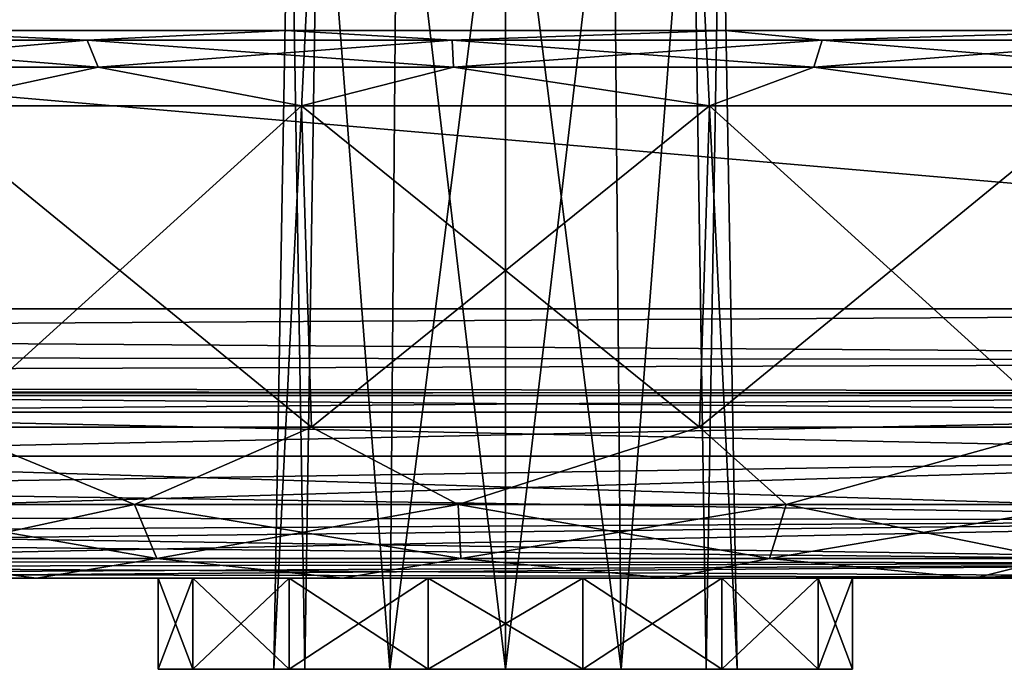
# Model space of a CAD drawing. Header units: millimetres. Extents: x -96 to 96, y -34 to 18.
# Tile 114 of 192: x 32.34 to 37.73, y -33.5 to -29.94. Entities that reach past the tile are written whole.
import ezdxf

# ---------------------------------------------------------------- set-up
doc = ezdxf.new("R2010")
doc.units = ezdxf.units.MM
doc.header["$LTSCALE"] = 65.185185
for name, color, linetype in [('103', 7, 'CONTINUOUS'), ('104', 7, 'CONTINUOUS'), ('194', 7, 'CONTINUOUS'), ('238', 7, 'CONTINUOUS'), ('274', 7, 'CONTINUOUS'), ('285', 7, 'CONTINUOUS'), ('444', 7, 'CONTINUOUS'), ('446', 7, 'CONTINUOUS'), ('448', 7, 'CONTINUOUS'), ('458', 7, 'CONTINUOUS'), ('460', 7, 'CONTINUOUS'), ('480', 7, 'CONTINUOUS'), ('482', 7, 'CONTINUOUS'), ('486', 7, 'CONTINUOUS'), ('492', 7, 'CONTINUOUS'), ('501', 7, 'CONTINUOUS'), ('511', 7, 'CONTINUOUS'), ('576', 7, 'CONTINUOUS'), ('579', 7, 'CONTINUOUS'), ('580', 7, 'CONTINUOUS'), ('583', 7, 'CONTINUOUS'), ('584', 7, 'CONTINUOUS'), ('609', 7, 'CONTINUOUS'), ('610', 7, 'CONTINUOUS'), ('613', 7, 'CONTINUOUS'), ('614', 7, 'CONTINUOUS')]:
    doc.layers.add(name, color=color, linetype=linetype)

msp = doc.modelspace()

# ---------------------------------------------------------------- linework, layer by layer
at = {"layer": '103', "color": 7, "linetype": 'Continuous'}
for points in [[(33.7985, -30, -6.1856), (31.5402, -30, 7.0075), (31.5402, -30, -7.0075), (33.7985, -30, -6.1856)], [(33.7985, -30, 6.1856), (31.5402, -30, 7.0075), (33.7985, -30, -6.1856), (33.7985, -30, 6.1856)], [(36.2017, -30, -6.1856), (33.7985, -30, 6.1856), (33.7985, -30, -6.1856), (36.2017, -30, -6.1856)], [(36.2017, -30, 6.1856), (33.7985, -30, 6.1856), (36.2017, -30, -6.1856), (36.2017, -30, 6.1856)], [(38.4599, -30, -7.0076), (36.2017, -30, 6.1856), (36.2017, -30, -6.1856), (38.4599, -30, -7.0076)], [(38.4599, -30, 7.0076), (36.2017, -30, 6.1856), (38.4599, -30, -7.0076), (38.4599, -30, 7.0076)]]:
    msp.add_3dface(points, dxfattribs=at)
at = {"layer": '104', "color": 7, "linetype": 'Continuous'}
for points in [[(45.25, -32, 22.7624), (4.873, -32, 22.7624), (45.0665, -32, 22.7276), (45.25, -32, 22.7624)], [(45.0665, -32, 22.7276), (4.873, -32, 22.7624), (45, -32, 22.6955), (45.0665, -32, 22.7276)], [(45, -32, 22.6955), (4.873, -32, 22.7624), (44.817, -32, 22.5124), (45, -32, 22.6955)], [(44.817, -32, 22.5124), (4.873, -32, 22.7624), (44.767, -32, 22.3918), (44.817, -32, 22.5124)], [(40.8476, -32, 21.7064), (4.873, -32, 22.7624), (29.5069, -32, 21.7064), (40.8476, -32, 21.7064)], [(44.767, -32, 22.3918), (4.873, -32, 22.7624), (44.75, -32, 22.2624), (44.767, -32, 22.3918)], [(44.75, -32, 22.2624), (4.873, -32, 22.7624), (40.8476, -32, 21.7064), (44.75, -32, 22.2624)], [(45.25, -32, -22.7624), (29.5069, -32, -21.7064), (4.873, -32, -22.7624), (45.25, -32, -22.7624)], [(40.8476, -32, -21.7064), (29.5069, -32, -21.7064), (45.25, -32, -22.7624), (40.8476, -32, -21.7064)]]:
    msp.add_3dface(points, dxfattribs=at)
at = {"layer": '194', "color": 7, "linetype": 'Continuous'}
for points in [[(4.873, -28, -23.4466), (45.75, -28, -23.4466), (4.873, -31.5262, -23.2618), (4.873, -28, -23.4466)], [(4.873, -31.5262, -23.2618), (45.75, -28, -23.4466), (45.75, -31.5262, -23.2618), (4.873, -31.5262, -23.2618)]]:
    msp.add_3dface(points, dxfattribs=at)
at = {"layer": '238', "color": 7, "linetype": 'Continuous'}
for points in [[(4.873, -28, 23.4466), (4.873, -31.5262, 23.2618), (45.75, -31.5262, 23.2618), (4.873, -28, 23.4466)], [(45.75, -28, 23.4466), (4.873, -28, 23.4466), (45.75, -31.5262, 23.2618), (45.75, -28, 23.4466)]]:
    msp.add_3dface(points, dxfattribs=at)
at = {"layer": '274', "color": 7, "linetype": 'Continuous'}
for points in [[(4.873, -31.7647, -23.1866), (4.873, -31.5262, -23.2618), (45.75, -31.8106, -23.1543), (4.873, -31.7647, -23.1866)], [(4.873, -31.5262, -23.2618), (45.75, -31.5262, -23.2618), (45.75, -31.8106, -23.1543), (4.873, -31.5262, -23.2618)], [(4.873, -31.9373, -23.0049), (4.873, -31.7647, -23.1866), (45.75, -31.8106, -23.1543), (4.873, -31.9373, -23.0049)], [(45.75, -31.9802, -22.9019), (4.873, -31.9373, -23.0049), (45.75, -31.8106, -23.1543), (45.75, -31.9802, -22.9019)], [(45.25, -32, -22.7624), (4.873, -32, -22.7624), (4.873, -31.9373, -23.0049), (45.25, -32, -22.7624)], [(45.25, -32, -22.7624), (4.873, -31.9373, -23.0049), (45.75, -31.9802, -22.9019), (45.25, -32, -22.7624)]]:
    msp.add_3dface(points, dxfattribs=at)
at = {"layer": '285', "color": 7, "linetype": 'Continuous'}
for points in [[(45.75, -31.5262, 23.2618), (4.873, -31.5262, 23.2618), (4.873, -31.7647, 23.1866), (45.75, -31.5262, 23.2618)], [(45.75, -31.8106, 23.1543), (45.75, -31.5262, 23.2618), (4.873, -31.7647, 23.1866), (45.75, -31.8106, 23.1543)], [(4.873, -31.9373, 23.0049), (45.75, -31.8106, 23.1543), (4.873, -31.7647, 23.1866), (4.873, -31.9373, 23.0049)], [(45.75, -31.9802, 22.9019), (45.75, -31.8106, 23.1543), (4.873, -31.9373, 23.0049), (45.75, -31.9802, 22.9019)], [(4.873, -32, 22.7624), (45.75, -31.9802, 22.9019), (4.873, -31.9373, 23.0049), (4.873, -32, 22.7624)], [(4.873, -32, 22.7624), (45.25, -32, 22.7624), (45.75, -31.9802, 22.9019), (4.873, -32, 22.7624)]]:
    msp.add_3dface(points, dxfattribs=at)
at = {"layer": '444', "color": 7, "linetype": 'Continuous'}
for points in [[(31.0687, -33, 9.7013), (32.434, -33, 8.5557), (29.8681, -33, 20.2922), (31.0687, -33, 9.7013)], [(29.8681, -33, 20.2922), (32.434, -33, 8.5557), (33.1, -33, 13), (29.8681, -33, 20.2922)], [(40.8476, -33, 20.2922), (29.8681, -33, 20.2922), (36.1846, -33, 14.4855), (40.8476, -33, 20.2922)], [(36.1846, -33, 14.4855), (29.8681, -33, 20.2922), (35.4228, -33, 14.8524), (36.1846, -33, 14.4855)], [(35.4228, -33, 14.8524), (29.8681, -33, 20.2922), (34.5772, -33, 14.8524), (35.4228, -33, 14.8524)], [(34.5772, -33, 14.8524), (29.8681, -33, 20.2922), (33.8154, -33, 14.4855), (34.5772, -33, 14.8524)], [(33.8154, -33, 14.4855), (29.8681, -33, 20.2922), (33.2882, -33, 13.8244), (33.8154, -33, 14.4855)], [(29.8681, -33, -20.2922), (40.8476, -33, -20.2922), (29.8681, -33, -13), (29.8681, -33, -20.2922)], [(29.8681, -33, -13), (40.8476, -33, -20.2922), (33.8154, -33, -14.4855), (29.8681, -33, -13)], [(30.1775, -33, -11.2449), (29.8681, -33, -13), (33.8154, -33, -14.4855), (30.1775, -33, -11.2449)], [(33.2882, -33, 13.8244), (29.8681, -33, 20.2922), (33.1, -33, 13), (33.2882, -33, 13.8244)], [(31.0687, -33, -9.7013), (30.1775, -33, -11.2449), (33.2882, -33, -13.8244), (31.0687, -33, -9.7013)], [(33.2882, -33, -13.8244), (30.1775, -33, -11.2449), (33.8154, -33, -14.4855), (33.2882, -33, -13.8244)], [(32.434, -33, -8.5557), (31.0687, -33, -9.7013), (33.1, -33, -13), (32.434, -33, -8.5557)], [(33.1, -33, -13), (31.0687, -33, -9.7013), (33.2882, -33, -13.8244), (33.1, -33, -13)], [(32.434, -33, 8.5557), (34.1089, -33, 7.946), (33.1, -33, 13), (32.434, -33, 8.5557)], [(34.1089, -33, -7.946), (32.434, -33, -8.5557), (33.8154, -33, -11.5145), (34.1089, -33, -7.946)], [(33.8154, -33, -11.5145), (32.434, -33, -8.5557), (33.2882, -33, -12.1756), (33.8154, -33, -11.5145)], [(33.2882, -33, -12.1756), (32.434, -33, -8.5557), (33.1, -33, -13), (33.2882, -33, -12.1756)], [(33.1, -33, 13), (34.1089, -33, 7.946), (33.2882, -33, 12.1756), (33.1, -33, 13)], [(33.2882, -33, 12.1756), (34.1089, -33, 7.946), (33.8154, -33, 11.5145), (33.2882, -33, 12.1756)], [(33.8154, -33, 11.5145), (34.1089, -33, 7.946), (34.5772, -33, 11.1476), (33.8154, -33, 11.5145)], [(34.5772, -33, -11.1476), (34.1089, -33, -7.946), (33.8154, -33, -11.5145), (34.5772, -33, -11.1476)], [(33.8154, -33, -14.4855), (40.8476, -33, -20.2922), (34.5772, -33, -14.8524), (33.8154, -33, -14.4855)], [(34.1089, -33, 7.946), (35.8912, -33, 7.9461), (34.5772, -33, 11.1476), (34.1089, -33, 7.946)], [(35.8912, -33, -7.9461), (34.1089, -33, -7.946), (35.4228, -33, -11.1476), (35.8912, -33, -7.9461)], [(35.4228, -33, -11.1476), (34.1089, -33, -7.946), (34.5772, -33, -11.1476), (35.4228, -33, -11.1476)], [(34.5772, -33, 11.1476), (35.8912, -33, 7.9461), (35.4228, -33, 11.1476), (34.5772, -33, 11.1476)], [(34.5772, -33, -14.8524), (40.8476, -33, -20.2922), (35.4228, -33, -14.8524), (34.5772, -33, -14.8524)], [(35.4228, -33, 11.1476), (35.8912, -33, 7.9461), (36.1846, -33, 11.5145), (35.4228, -33, 11.1476)], [(36.1846, -33, -11.5145), (35.8912, -33, -7.9461), (35.4228, -33, -11.1476), (36.1846, -33, -11.5145)], [(35.4228, -33, -14.8524), (40.8476, -33, -20.2922), (36.1846, -33, -14.4855), (35.4228, -33, -14.8524)], [(35.8912, -33, 7.9461), (37.5661, -33, 8.5557), (36.1846, -33, 11.5145), (35.8912, -33, 7.9461)], [(37.5661, -33, -8.5557), (35.8912, -33, -7.9461), (36.9, -33, -13), (37.5661, -33, -8.5557)], [(36.9, -33, -13), (35.8912, -33, -7.9461), (36.7118, -33, -12.1756), (36.9, -33, -13)], [(36.7118, -33, -12.1756), (35.8912, -33, -7.9461), (36.1846, -33, -11.5145), (36.7118, -33, -12.1756)], [(36.1846, -33, 11.5145), (37.5661, -33, 8.5557), (36.7118, -33, 12.1756), (36.1846, -33, 11.5145)], [(36.1846, -33, -14.4855), (40.8476, -33, -20.2922), (36.7118, -33, -13.8244), (36.1846, -33, -14.4855)], [(36.7118, -33, 13.8244), (40.8476, -33, 20.2922), (36.1846, -33, 14.4855), (36.7118, -33, 13.8244)], [(38.9313, -33, 9.7013), (40.8476, -33, 20.2922), (36.7118, -33, 13.8244), (38.9313, -33, 9.7013)], [(36.9, -33, 13), (38.9313, -33, 9.7013), (36.7118, -33, 13.8244), (36.9, -33, 13)], [(37.5661, -33, 8.5557), (36.9, -33, 13), (36.7118, -33, 12.1756), (37.5661, -33, 8.5557)], [(40.8476, -33, -20.2922), (36.9, -33, -13), (36.7118, -33, -13.8244), (40.8476, -33, -20.2922)], [(37.5661, -33, 8.5557), (38.9313, -33, 9.7013), (36.9, -33, 13), (37.5661, -33, 8.5557)], [(40.8476, -33, -20.2922), (37.5661, -33, -8.5557), (36.9, -33, -13), (40.8476, -33, -20.2922)], [(37.5661, -33, -8.5557), (40.8476, -33, -20.2922), (38.9313, -33, -9.7013), (37.5661, -33, -8.5557)]]:
    msp.add_3dface(points, dxfattribs=at)
at = {"layer": '446', "color": 7, "linetype": 'Continuous'}
for points in [[(33.8839, -30.4132, 6.6705), (31.9416, -32.1736, 7.7028), (31.7864, -30.4132, 7.4339), (33.8839, -30.4132, 6.6705)], [(33.9378, -32.1736, 6.9762), (31.9416, -32.1736, 7.7028), (33.8839, -30.4132, 6.6705), (33.9378, -32.1736, 6.9762)], [(36.1161, -30.4132, 6.6705), (33.9378, -32.1736, 6.9762), (33.8839, -30.4132, 6.6705), (36.1161, -30.4132, 6.6705)], [(36.0622, -32.1736, 6.9762), (33.9378, -32.1736, 6.9762), (36.1161, -30.4132, 6.6705), (36.0622, -32.1736, 6.9762)], [(38.0584, -32.1736, 7.7028), (36.0622, -32.1736, 6.9762), (38.2136, -30.4132, 7.4339), (38.0584, -32.1736, 7.7028)], [(38.2136, -30.4132, 7.4339), (36.0622, -32.1736, 6.9762), (36.1161, -30.4132, 6.6705), (38.2136, -30.4132, 7.4339)]]:
    msp.add_3dface(points, dxfattribs=at)
at = {"layer": '448', "color": 7, "linetype": 'Continuous'}
for points in [[(31.9416, -32.1736, -7.7028), (33.9378, -32.1736, -6.9762), (31.7864, -30.4132, -7.4339), (31.9416, -32.1736, -7.7028)], [(31.7864, -30.4132, -7.4339), (33.9378, -32.1736, -6.9762), (33.8839, -30.4132, -6.6705), (31.7864, -30.4132, -7.4339)], [(33.9378, -32.1736, -6.9762), (36.0622, -32.1736, -6.9762), (33.8839, -30.4132, -6.6705), (33.9378, -32.1736, -6.9762)], [(33.8839, -30.4132, -6.6705), (36.0622, -32.1736, -6.9762), (36.1161, -30.4132, -6.6705), (33.8839, -30.4132, -6.6705)], [(36.0622, -32.1736, -6.9762), (38.0584, -32.1736, -7.7028), (36.1161, -30.4132, -6.6705), (36.0622, -32.1736, -6.9762)], [(36.1161, -30.4132, -6.6705), (38.0584, -32.1736, -7.7028), (38.2136, -30.4132, -7.4339), (36.1161, -30.4132, -6.6705)]]:
    msp.add_3dface(points, dxfattribs=at)
at = {"layer": '458', "color": 7, "linetype": 'Continuous'}
for points in [[(31.9416, -32.1736, 7.7028), (32.9704, -32.5972, 7.4238), (31.3876, -32.5972, 8.2922), (31.9416, -32.1736, 7.7028)], [(31.9416, -32.1736, 7.7028), (33.9378, -32.1736, 6.9762), (32.9704, -32.5972, 7.4238), (31.9416, -32.1736, 7.7028)], [(33.9378, -32.1736, 6.9762), (34.7412, -32.5972, 7.0716), (32.9704, -32.5972, 7.4238), (33.9378, -32.1736, 6.9762)], [(33.9378, -32.1736, 6.9762), (36.0622, -32.1736, 6.9762), (34.7412, -32.5972, 7.0716), (33.9378, -32.1736, 6.9762)], [(36.0622, -32.1736, 6.9762), (36.5358, -32.5972, 7.2682), (34.7412, -32.5972, 7.0716), (36.0622, -32.1736, 6.9762)], [(36.0622, -32.1736, 6.9762), (38.0584, -32.1736, 7.7028), (36.5358, -32.5972, 7.2682), (36.0622, -32.1736, 6.9762)], [(38.0584, -32.1736, 7.7028), (38.1884, -32.5972, 7.9953), (36.5358, -32.5972, 7.2682), (38.0584, -32.1736, 7.7028)], [(32.9704, -32.5972, 7.4238), (31.6029, -32.8938, 8.5728), (31.3876, -32.5972, 8.2922), (32.9704, -32.5972, 7.4238)], [(33.0914, -32.8938, 7.7562), (31.6029, -32.8938, 8.5728), (32.9704, -32.5972, 7.4238), (33.0914, -32.8938, 7.7562)], [(34.7412, -32.5972, 7.0716), (33.0914, -32.8938, 7.7562), (32.9704, -32.5972, 7.4238), (34.7412, -32.5972, 7.0716)], [(34.7566, -32.8938, 7.425), (33.0914, -32.8938, 7.7562), (34.7412, -32.5972, 7.0716), (34.7566, -32.8938, 7.425)], [(36.5358, -32.5972, 7.2682), (34.7566, -32.8938, 7.425), (34.7412, -32.5972, 7.0716), (36.5358, -32.5972, 7.2682)], [(36.4443, -32.8938, 7.6098), (34.7566, -32.8938, 7.425), (36.5358, -32.5972, 7.2682), (36.4443, -32.8938, 7.6098)], [(38.1884, -32.5972, 7.9953), (36.4443, -32.8938, 7.6098), (36.5358, -32.5972, 7.2682), (38.1884, -32.5972, 7.9953)], [(37.9983, -32.8938, 8.2936), (36.4443, -32.8938, 7.6098), (38.1884, -32.5972, 7.9953), (37.9983, -32.8938, 8.2936)], [(32.434, -33, 8.5557), (31.0687, -33, 9.7013), (31.6029, -32.8938, 8.5728), (32.434, -33, 8.5557)], [(33.0914, -32.8938, 7.7562), (32.434, -33, 8.5557), (31.6029, -32.8938, 8.5728), (33.0914, -32.8938, 7.7562)], [(34.1089, -33, 7.946), (32.434, -33, 8.5557), (33.0914, -32.8938, 7.7562), (34.1089, -33, 7.946)], [(34.7566, -32.8938, 7.425), (34.1089, -33, 7.946), (33.0914, -32.8938, 7.7562), (34.7566, -32.8938, 7.425)], [(35.8912, -33, 7.9461), (34.1089, -33, 7.946), (34.7566, -32.8938, 7.425), (35.8912, -33, 7.9461)], [(36.4443, -32.8938, 7.6098), (35.8912, -33, 7.9461), (34.7566, -32.8938, 7.425), (36.4443, -32.8938, 7.6098)], [(37.5661, -33, 8.5557), (35.8912, -33, 7.9461), (36.4443, -32.8938, 7.6098), (37.5661, -33, 8.5557)], [(37.9983, -32.8938, 8.2936), (37.5661, -33, 8.5557), (36.4443, -32.8938, 7.6098), (37.9983, -32.8938, 8.2936)], [(39.2748, -32.8938, 9.4131), (37.5661, -33, 8.5557), (37.9983, -32.8938, 8.2936), (39.2748, -32.8938, 9.4131)], [(38.9313, -33, 9.7013), (37.5661, -33, 8.5557), (39.2748, -32.8938, 9.4131), (38.9313, -33, 9.7013)]]:
    msp.add_3dface(points, dxfattribs=at)
at = {"layer": '460', "color": 7, "linetype": 'Continuous'}
for points in [[(29.5317, -32.5088, 21.1531), (40.8476, -32.3333, 21.235), (29.5069, -32.3333, 21.235), (29.5317, -32.5088, 21.1531)], [(29.5735, -32.6693, 21.0352), (40.8476, -32.3333, 21.235), (29.5317, -32.5088, 21.1531), (29.5735, -32.6693, 21.0352)], [(40.8476, -32.6818, 21.0238), (40.8476, -32.3333, 21.235), (29.5735, -32.6693, 21.0352), (40.8476, -32.6818, 21.0238)], [(29.6301, -32.8063, 20.8838), (40.8476, -32.6818, 21.0238), (29.5735, -32.6693, 21.0352), (29.6301, -32.8063, 20.8838)], [(29.6995, -32.9112, 20.7041), (40.8476, -32.6818, 21.0238), (29.6301, -32.8063, 20.8838), (29.6995, -32.9112, 20.7041)], [(40.8476, -32.9172, 20.6907), (40.8476, -32.6818, 21.0238), (29.6995, -32.9112, 20.7041), (40.8476, -32.9172, 20.6907)], [(29.7793, -32.9774, 20.5037), (40.8476, -32.9172, 20.6907), (29.6995, -32.9112, 20.7041), (29.7793, -32.9774, 20.5037)], [(29.8681, -33, 20.2922), (40.8476, -32.9172, 20.6907), (29.7793, -32.9774, 20.5037), (29.8681, -33, 20.2922)], [(29.8681, -33, 20.2922), (40.8476, -33, 20.2922), (40.8476, -32.9172, 20.6907), (29.8681, -33, 20.2922)]]:
    msp.add_3dface(points, dxfattribs=at)
at = {"layer": '480', "color": 7, "linetype": 'Continuous'}
for points in [[(40.8476, -32.3333, -21.235), (40.8476, -32.6818, -21.0238), (29.5069, -32.3333, -21.235), (40.8476, -32.3333, -21.235)], [(29.5069, -32.3333, -21.235), (40.8476, -32.6818, -21.0238), (29.5317, -32.5088, -21.1531), (29.5069, -32.3333, -21.235)], [(29.5317, -32.5088, -21.1531), (40.8476, -32.6818, -21.0238), (29.5735, -32.6693, -21.0352), (29.5317, -32.5088, -21.1531)], [(29.5735, -32.6693, -21.0352), (40.8476, -32.6818, -21.0238), (29.602, -32.746, -20.9582), (29.5735, -32.6693, -21.0352)], [(40.8476, -32.6818, -21.0238), (40.8476, -32.9172, -20.6907), (29.602, -32.746, -20.9582), (40.8476, -32.6818, -21.0238)], [(29.602, -32.746, -20.9582), (40.8476, -32.9172, -20.6907), (29.6301, -32.8063, -20.8838), (29.602, -32.746, -20.9582)], [(29.6301, -32.8063, -20.8838), (40.8476, -32.9172, -20.6907), (29.6995, -32.9112, -20.7041), (29.6301, -32.8063, -20.8838)], [(29.6995, -32.9112, -20.7041), (40.8476, -32.9172, -20.6907), (29.7268, -32.9395, -20.6348), (29.6995, -32.9112, -20.7041)], [(40.8476, -32.9172, -20.6907), (40.8476, -33, -20.2922), (29.7268, -32.9395, -20.6348), (40.8476, -32.9172, -20.6907)], [(29.7268, -32.9395, -20.6348), (40.8476, -33, -20.2922), (29.7793, -32.9774, -20.5037), (29.7268, -32.9395, -20.6348)], [(40.8476, -33, -20.2922), (29.8681, -33, -20.2922), (29.7793, -32.9774, -20.5037), (40.8476, -33, -20.2922)]]:
    msp.add_3dface(points, dxfattribs=at)
at = {"layer": '482', "color": 7, "linetype": 'Continuous'}
for points in [[(31.9416, -32.1736, -7.7028), (31.3876, -32.5972, -8.2922), (32.9704, -32.5972, -7.4238), (31.9416, -32.1736, -7.7028)], [(33.9378, -32.1736, -6.9762), (31.9416, -32.1736, -7.7028), (32.9704, -32.5972, -7.4238), (33.9378, -32.1736, -6.9762)], [(33.9378, -32.1736, -6.9762), (32.9704, -32.5972, -7.4238), (34.7412, -32.5972, -7.0716), (33.9378, -32.1736, -6.9762)], [(36.0622, -32.1736, -6.9762), (33.9378, -32.1736, -6.9762), (34.7412, -32.5972, -7.0716), (36.0622, -32.1736, -6.9762)], [(36.0622, -32.1736, -6.9762), (34.7412, -32.5972, -7.0716), (36.5358, -32.5972, -7.2682), (36.0622, -32.1736, -6.9762)], [(38.0584, -32.1736, -7.7028), (36.0622, -32.1736, -6.9762), (36.5358, -32.5972, -7.2682), (38.0584, -32.1736, -7.7028)], [(38.0584, -32.1736, -7.7028), (36.5358, -32.5972, -7.2682), (38.1884, -32.5972, -7.9953), (38.0584, -32.1736, -7.7028)], [(31.3876, -32.5972, -8.2922), (33.0914, -32.8938, -7.7562), (32.9704, -32.5972, -7.4238), (31.3876, -32.5972, -8.2922)], [(31.6029, -32.8938, -8.5728), (33.0914, -32.8938, -7.7562), (31.3876, -32.5972, -8.2922), (31.6029, -32.8938, -8.5728)], [(32.9704, -32.5972, -7.4238), (34.7566, -32.8938, -7.425), (34.7412, -32.5972, -7.0716), (32.9704, -32.5972, -7.4238)], [(33.0914, -32.8938, -7.7562), (34.7566, -32.8938, -7.425), (32.9704, -32.5972, -7.4238), (33.0914, -32.8938, -7.7562)], [(34.7412, -32.5972, -7.0716), (36.4443, -32.8938, -7.6098), (36.5358, -32.5972, -7.2682), (34.7412, -32.5972, -7.0716)], [(34.7566, -32.8938, -7.425), (36.4443, -32.8938, -7.6098), (34.7412, -32.5972, -7.0716), (34.7566, -32.8938, -7.425)], [(36.4443, -32.8938, -7.6098), (37.9983, -32.8938, -8.2936), (36.5358, -32.5972, -7.2682), (36.4443, -32.8938, -7.6098)], [(36.5358, -32.5972, -7.2682), (37.9983, -32.8938, -8.2936), (38.1884, -32.5972, -7.9953), (36.5358, -32.5972, -7.2682)], [(31.0687, -33, -9.7013), (32.434, -33, -8.5557), (31.6029, -32.8938, -8.5728), (31.0687, -33, -9.7013)], [(31.6029, -32.8938, -8.5728), (32.434, -33, -8.5557), (33.0914, -32.8938, -7.7562), (31.6029, -32.8938, -8.5728)], [(32.434, -33, -8.5557), (34.1089, -33, -7.946), (33.0914, -32.8938, -7.7562), (32.434, -33, -8.5557)], [(33.0914, -32.8938, -7.7562), (34.1089, -33, -7.946), (34.7566, -32.8938, -7.425), (33.0914, -32.8938, -7.7562)], [(34.1089, -33, -7.946), (35.8912, -33, -7.9461), (34.7566, -32.8938, -7.425), (34.1089, -33, -7.946)], [(34.7566, -32.8938, -7.425), (35.8912, -33, -7.9461), (36.4443, -32.8938, -7.6098), (34.7566, -32.8938, -7.425)], [(35.8912, -33, -7.9461), (37.5661, -33, -8.5557), (36.4443, -32.8938, -7.6098), (35.8912, -33, -7.9461)], [(36.4443, -32.8938, -7.6098), (37.5661, -33, -8.5557), (37.9983, -32.8938, -8.2936), (36.4443, -32.8938, -7.6098)], [(37.5661, -33, -8.5557), (38.9313, -33, -9.7013), (37.9983, -32.8938, -8.2936), (37.5661, -33, -8.5557)]]:
    msp.add_3dface(points, dxfattribs=at)
at = {"layer": '486', "color": 7, "linetype": 'Continuous'}
for points in [[(30.9241, -30.0531, 7.6882), (31.5402, -30, 7.0075), (32.7101, -30.0531, 6.7084), (30.9241, -30.0531, 7.6882)], [(31.5402, -30, 7.0075), (33.7985, -30, 6.1856), (32.7101, -30.0531, 6.7084), (31.5402, -30, 7.0075)], [(32.7101, -30.0531, 6.7084), (33.7985, -30, 6.1856), (34.708, -30.0531, 6.311), (32.7101, -30.0531, 6.7084)], [(33.7985, -30, 6.1856), (36.2017, -30, 6.1856), (34.708, -30.0531, 6.311), (33.7985, -30, 6.1856)], [(34.708, -30.0531, 6.311), (36.2017, -30, 6.1856), (36.7329, -30.0531, 6.5328), (34.708, -30.0531, 6.311)], [(36.2017, -30, 6.1856), (38.4599, -30, 7.0076), (36.7329, -30.0531, 6.5328), (36.2017, -30, 6.1856)], [(36.7329, -30.0531, 6.5328), (38.4599, -30, 7.0076), (38.5974, -30.0531, 7.3532), (36.7329, -30.0531, 6.5328)], [(30.9241, -30.0531, 7.6882), (32.7101, -30.0531, 6.7084), (31.0318, -30.2014, 7.8285), (30.9241, -30.0531, 7.6882)], [(31.0318, -30.2014, 7.8285), (32.7101, -30.0531, 6.7084), (32.7705, -30.2014, 6.8746), (31.0318, -30.2014, 7.8285)], [(32.7101, -30.0531, 6.7084), (34.708, -30.0531, 6.311), (32.7705, -30.2014, 6.8746), (32.7101, -30.0531, 6.7084)], [(32.7705, -30.2014, 6.8746), (34.708, -30.0531, 6.311), (34.7157, -30.2014, 6.4877), (32.7705, -30.2014, 6.8746)], [(34.708, -30.0531, 6.311), (36.7329, -30.0531, 6.5328), (34.7157, -30.2014, 6.4877), (34.708, -30.0531, 6.311)], [(34.7157, -30.2014, 6.4877), (36.7329, -30.0531, 6.5328), (36.6871, -30.2014, 6.7036), (34.7157, -30.2014, 6.4877)], [(36.7329, -30.0531, 6.5328), (38.5974, -30.0531, 7.3532), (36.6871, -30.2014, 6.7036), (36.7329, -30.0531, 6.5328)], [(36.6871, -30.2014, 6.7036), (38.5974, -30.0531, 7.3532), (38.5024, -30.2014, 7.5024), (36.6871, -30.2014, 6.7036)], [(31.7864, -30.4132, 7.4339), (31.0318, -30.2014, 7.8285), (32.7705, -30.2014, 6.8746), (31.7864, -30.4132, 7.4339)], [(33.8839, -30.4132, 6.6705), (31.7864, -30.4132, 7.4339), (32.7705, -30.2014, 6.8746), (33.8839, -30.4132, 6.6705)], [(33.8839, -30.4132, 6.6705), (32.7705, -30.2014, 6.8746), (34.7157, -30.2014, 6.4877), (33.8839, -30.4132, 6.6705)], [(36.1161, -30.4132, 6.6705), (33.8839, -30.4132, 6.6705), (34.7157, -30.2014, 6.4877), (36.1161, -30.4132, 6.6705)], [(36.1161, -30.4132, 6.6705), (34.7157, -30.2014, 6.4877), (36.6871, -30.2014, 6.7036), (36.1161, -30.4132, 6.6705)], [(38.2136, -30.4132, 7.4339), (36.1161, -30.4132, 6.6705), (36.6871, -30.2014, 6.7036), (38.2136, -30.4132, 7.4339)], [(38.2136, -30.4132, 7.4339), (36.6871, -30.2014, 6.7036), (38.5024, -30.2014, 7.5024), (38.2136, -30.4132, 7.4339)]]:
    msp.add_3dface(points, dxfattribs=at)
at = {"layer": '492', "color": 7, "linetype": 'Continuous'}
for points in [[(40.8476, -32, 21.7064), (29.5069, -32, 21.7064), (29.5069, -32.0918, 21.4177), (40.8476, -32, 21.7064)], [(40.8476, -32.0918, 21.4177), (40.8476, -32, 21.7064), (29.5069, -32.0918, 21.4177), (40.8476, -32.0918, 21.4177)], [(29.5069, -32.3333, 21.235), (40.8476, -32.3333, 21.235), (40.8476, -32.0918, 21.4177), (29.5069, -32.3333, 21.235)], [(29.5069, -32.3333, 21.235), (40.8476, -32.0918, 21.4177), (29.5069, -32.0918, 21.4177), (29.5069, -32.3333, 21.235)]]:
    msp.add_3dface(points, dxfattribs=at)
at = {"layer": '501', "color": 7, "linetype": 'Continuous'}
for points in [[(32.7101, -30.0531, -6.7084), (31.5402, -30, -7.0075), (30.9241, -30.0531, -7.6882), (32.7101, -30.0531, -6.7084)], [(33.7985, -30, -6.1856), (31.5402, -30, -7.0075), (32.7101, -30.0531, -6.7084), (33.7985, -30, -6.1856)], [(34.708, -30.0531, -6.311), (33.7985, -30, -6.1856), (32.7101, -30.0531, -6.7084), (34.708, -30.0531, -6.311)], [(36.2017, -30, -6.1856), (33.7985, -30, -6.1856), (34.708, -30.0531, -6.311), (36.2017, -30, -6.1856)], [(36.7329, -30.0531, -6.5328), (36.2017, -30, -6.1856), (34.708, -30.0531, -6.311), (36.7329, -30.0531, -6.5328)], [(38.4599, -30, -7.0076), (36.2017, -30, -6.1856), (36.7329, -30.0531, -6.5328), (38.4599, -30, -7.0076)], [(38.5974, -30.0531, -7.3532), (38.4599, -30, -7.0076), (36.7329, -30.0531, -6.5328), (38.5974, -30.0531, -7.3532)], [(32.7101, -30.0531, -6.7084), (30.9241, -30.0531, -7.6882), (32.7705, -30.2014, -6.8746), (32.7101, -30.0531, -6.7084)], [(32.7705, -30.2014, -6.8746), (30.9241, -30.0531, -7.6882), (31.0318, -30.2014, -7.8285), (32.7705, -30.2014, -6.8746)], [(34.7157, -30.2014, -6.4877), (32.7101, -30.0531, -6.7084), (32.7705, -30.2014, -6.8746), (34.7157, -30.2014, -6.4877)], [(34.708, -30.0531, -6.311), (32.7101, -30.0531, -6.7084), (34.7157, -30.2014, -6.4877), (34.708, -30.0531, -6.311)], [(36.7329, -30.0531, -6.5328), (34.708, -30.0531, -6.311), (36.6871, -30.2014, -6.7036), (36.7329, -30.0531, -6.5328)], [(36.6871, -30.2014, -6.7036), (34.708, -30.0531, -6.311), (34.7157, -30.2014, -6.4877), (36.6871, -30.2014, -6.7036)], [(38.5024, -30.2014, -7.5024), (36.7329, -30.0531, -6.5328), (36.6871, -30.2014, -6.7036), (38.5024, -30.2014, -7.5024)], [(38.5974, -30.0531, -7.3532), (36.7329, -30.0531, -6.5328), (38.5024, -30.2014, -7.5024), (38.5974, -30.0531, -7.3532)], [(31.7864, -30.4132, -7.4339), (32.7705, -30.2014, -6.8746), (31.0318, -30.2014, -7.8285), (31.7864, -30.4132, -7.4339)], [(31.7864, -30.4132, -7.4339), (33.8839, -30.4132, -6.6705), (32.7705, -30.2014, -6.8746), (31.7864, -30.4132, -7.4339)], [(33.8839, -30.4132, -6.6705), (34.7157, -30.2014, -6.4877), (32.7705, -30.2014, -6.8746), (33.8839, -30.4132, -6.6705)], [(33.8839, -30.4132, -6.6705), (36.1161, -30.4132, -6.6705), (34.7157, -30.2014, -6.4877), (33.8839, -30.4132, -6.6705)], [(36.1161, -30.4132, -6.6705), (36.6871, -30.2014, -6.7036), (34.7157, -30.2014, -6.4877), (36.1161, -30.4132, -6.6705)], [(36.1161, -30.4132, -6.6705), (38.2136, -30.4132, -7.4339), (36.6871, -30.2014, -6.7036), (36.1161, -30.4132, -6.6705)], [(38.2136, -30.4132, -7.4339), (38.5024, -30.2014, -7.5024), (36.6871, -30.2014, -6.7036), (38.2136, -30.4132, -7.4339)]]:
    msp.add_3dface(points, dxfattribs=at)
at = {"layer": '511', "color": 7, "linetype": 'Continuous'}
for points in [[(29.5069, -32, -21.7064), (40.8476, -32.0918, -21.4177), (29.5069, -32.0918, -21.4177), (29.5069, -32, -21.7064)], [(29.5069, -32, -21.7064), (40.8476, -32, -21.7064), (40.8476, -32.0918, -21.4177), (29.5069, -32, -21.7064)], [(40.8476, -32.3333, -21.235), (29.5069, -32.3333, -21.235), (29.5069, -32.0918, -21.4177), (40.8476, -32.3333, -21.235)], [(40.8476, -32.0918, -21.4177), (40.8476, -32.3333, -21.235), (29.5069, -32.0918, -21.4177), (40.8476, -32.0918, -21.4177)]]:
    msp.add_3dface(points, dxfattribs=at)
at = {"layer": '576', "color": 7, "linetype": 'Continuous'}
for points in [[(33.1, -33.5, 13), (33.2882, -33.5, 12.1756), (33.2882, -33.5, 13.8244), (33.1, -33.5, 13)], [(33.1, -33.5, -13), (33.2882, -33.5, -13.8244), (33.2882, -33.5, -12.1756), (33.1, -33.5, -13)], [(33.2882, -33.5, 12.1756), (33.8154, -33.5, 11.5145), (33.2882, -33.5, 13.8244), (33.2882, -33.5, 12.1756)], [(33.2882, -33.5, 13.8244), (33.8154, -33.5, 11.5145), (33.7325, -33.5, 13), (33.2882, -33.5, 13.8244)], [(33.8154, -33.5, 14.4855), (33.2882, -33.5, 13.8244), (33.7325, -33.5, 13), (33.8154, -33.5, 14.4855)], [(33.2882, -33.5, -13.8244), (33.8154, -33.5, -14.4855), (33.2882, -33.5, -12.1756), (33.2882, -33.5, -13.8244)], [(33.2882, -33.5, -12.1756), (33.8154, -33.5, -14.4855), (33.7325, -33.5, -13), (33.2882, -33.5, -12.1756)], [(33.8154, -33.5, -11.5145), (33.2882, -33.5, -12.1756), (33.7325, -33.5, -13), (33.8154, -33.5, -11.5145)], [(33.7325, -33.5, 13), (33.8154, -33.5, 11.5145), (33.9023, -33.5, 12.3663), (33.7325, -33.5, 13)], [(33.7325, -33.5, -13), (33.8154, -33.5, -14.4855), (33.9023, -33.5, -13.6337), (33.7325, -33.5, -13)], [(33.9023, -33.5, 13.6337), (33.8154, -33.5, 14.4855), (33.7325, -33.5, 13), (33.9023, -33.5, 13.6337)], [(33.9023, -33.5, -12.3663), (33.8154, -33.5, -11.5145), (33.7325, -33.5, -13), (33.9023, -33.5, -12.3663)], [(33.8154, -33.5, 11.5145), (34.5772, -33.5, 11.1476), (33.9023, -33.5, 12.3663), (33.8154, -33.5, 11.5145)], [(34.5772, -33.5, 14.8524), (33.8154, -33.5, 14.4855), (34.3663, -33.5, 14.0976), (34.5772, -33.5, 14.8524)], [(33.8154, -33.5, -14.4855), (34.5772, -33.5, -14.8524), (33.9023, -33.5, -13.6337), (33.8154, -33.5, -14.4855)], [(34.3663, -33.5, 14.0976), (33.8154, -33.5, 14.4855), (33.9023, -33.5, 13.6337), (34.3663, -33.5, 14.0976)], [(34.5772, -33.5, -11.1476), (33.8154, -33.5, -11.5145), (34.3663, -33.5, -11.9024), (34.5772, -33.5, -11.1476)], [(34.3663, -33.5, -11.9024), (33.8154, -33.5, -11.5145), (33.9023, -33.5, -12.3663), (34.3663, -33.5, -11.9024)], [(33.9023, -33.5, 12.3663), (34.5772, -33.5, 11.1476), (34.3663, -33.5, 11.9024), (33.9023, -33.5, 12.3663)], [(33.9023, -33.5, -13.6337), (34.5772, -33.5, -14.8524), (34.3663, -33.5, -14.0976), (33.9023, -33.5, -13.6337)], [(34.3663, -33.5, 11.9024), (34.5772, -33.5, 11.1476), (35, -33.5, 11.7325), (34.3663, -33.5, 11.9024)], [(34.3663, -33.5, -14.0976), (34.5772, -33.5, -14.8524), (35, -33.5, -14.2675), (34.3663, -33.5, -14.0976)], [(35, -33.5, 14.2675), (34.5772, -33.5, 14.8524), (34.3663, -33.5, 14.0976), (35, -33.5, 14.2675)], [(35, -33.5, -11.7325), (34.5772, -33.5, -11.1476), (34.3663, -33.5, -11.9024), (35, -33.5, -11.7325)], [(34.5772, -33.5, 11.1476), (35.4228, -33.5, 11.1476), (35, -33.5, 11.7325), (34.5772, -33.5, 11.1476)], [(34.5772, -33.5, -14.8524), (35.4228, -33.5, -14.8524), (35, -33.5, -14.2675), (34.5772, -33.5, -14.8524)], [(35.4228, -33.5, 14.8524), (34.5772, -33.5, 14.8524), (35, -33.5, 14.2675), (35.4228, -33.5, 14.8524)], [(35.4228, -33.5, -11.1476), (34.5772, -33.5, -11.1476), (35, -33.5, -11.7325), (35.4228, -33.5, -11.1476)], [(35, -33.5, 11.7325), (35.4228, -33.5, 11.1476), (35.6337, -33.5, 11.9024), (35, -33.5, 11.7325)], [(35, -33.5, -14.2675), (35.4228, -33.5, -14.8524), (35.6337, -33.5, -14.0976), (35, -33.5, -14.2675)], [(35.6337, -33.5, 14.0976), (35.4228, -33.5, 14.8524), (35, -33.5, 14.2675), (35.6337, -33.5, 14.0976)], [(35.6337, -33.5, -11.9024), (35.4228, -33.5, -11.1476), (35, -33.5, -11.7325), (35.6337, -33.5, -11.9024)], [(35.4228, -33.5, 11.1476), (36.1846, -33.5, 11.5145), (35.6337, -33.5, 11.9024), (35.4228, -33.5, 11.1476)], [(35.4228, -33.5, -14.8524), (36.1846, -33.5, -14.4855), (35.6337, -33.5, -14.0976), (35.4228, -33.5, -14.8524)], [(36.0977, -33.5, 13.6337), (35.4228, -33.5, 14.8524), (35.6337, -33.5, 14.0976), (36.0977, -33.5, 13.6337)], [(36.1846, -33.5, 14.4855), (35.4228, -33.5, 14.8524), (36.0977, -33.5, 13.6337), (36.1846, -33.5, 14.4855)], [(36.1846, -33.5, -11.5145), (35.4228, -33.5, -11.1476), (36.0977, -33.5, -12.3663), (36.1846, -33.5, -11.5145)], [(36.0977, -33.5, -12.3663), (35.4228, -33.5, -11.1476), (35.6337, -33.5, -11.9024), (36.0977, -33.5, -12.3663)], [(35.6337, -33.5, 11.9024), (36.1846, -33.5, 11.5145), (36.0977, -33.5, 12.3663), (35.6337, -33.5, 11.9024)], [(35.6337, -33.5, -14.0976), (36.1846, -33.5, -14.4855), (36.0977, -33.5, -13.6337), (35.6337, -33.5, -14.0976)], [(36.1846, -33.5, 11.5145), (36.2675, -33.5, 13), (36.0977, -33.5, 12.3663), (36.1846, -33.5, 11.5145)], [(36.1846, -33.5, -14.4855), (36.2675, -33.5, -13), (36.0977, -33.5, -13.6337), (36.1846, -33.5, -14.4855)], [(36.2675, -33.5, -13), (36.1846, -33.5, -11.5145), (36.0977, -33.5, -12.3663), (36.2675, -33.5, -13)], [(36.2675, -33.5, 13), (36.1846, -33.5, 14.4855), (36.0977, -33.5, 13.6337), (36.2675, -33.5, 13)], [(36.7118, -33.5, 12.1756), (36.1846, -33.5, 14.4855), (36.2675, -33.5, 13), (36.7118, -33.5, 12.1756)], [(36.1846, -33.5, 14.4855), (36.7118, -33.5, 12.1756), (36.7118, -33.5, 13.8244), (36.1846, -33.5, 14.4855)], [(36.1846, -33.5, 11.5145), (36.7118, -33.5, 12.1756), (36.2675, -33.5, 13), (36.1846, -33.5, 11.5145)], [(36.1846, -33.5, -14.4855), (36.7118, -33.5, -13.8244), (36.2675, -33.5, -13), (36.1846, -33.5, -14.4855)], [(36.1846, -33.5, -11.5145), (36.7118, -33.5, -13.8244), (36.7118, -33.5, -12.1756), (36.1846, -33.5, -11.5145)], [(36.7118, -33.5, -13.8244), (36.1846, -33.5, -11.5145), (36.2675, -33.5, -13), (36.7118, -33.5, -13.8244)], [(36.7118, -33.5, 12.1756), (36.9, -33.5, 13), (36.7118, -33.5, 13.8244), (36.7118, -33.5, 12.1756)], [(36.7118, -33.5, -13.8244), (36.9, -33.5, -13), (36.7118, -33.5, -12.1756), (36.7118, -33.5, -13.8244)]]:
    msp.add_3dface(points, dxfattribs=at)
at = {"layer": '579', "color": 7, "linetype": 'Continuous'}
for points in [[(33.2882, -33, 13.8244), (33.1, -33, 13), (33.2882, -33.5, 13.8244), (33.2882, -33, 13.8244)], [(33.1, -33, 13), (33.1, -33.5, 13), (33.2882, -33.5, 13.8244), (33.1, -33, 13)], [(33.8154, -33, 14.4855), (33.2882, -33, 13.8244), (33.8154, -33.5, 14.4855), (33.8154, -33, 14.4855)], [(33.2882, -33, 13.8244), (33.2882, -33.5, 13.8244), (33.8154, -33.5, 14.4855), (33.2882, -33, 13.8244)], [(34.5772, -33, 14.8524), (33.8154, -33, 14.4855), (34.5772, -33.5, 14.8524), (34.5772, -33, 14.8524)], [(33.8154, -33, 14.4855), (33.8154, -33.5, 14.4855), (34.5772, -33.5, 14.8524), (33.8154, -33, 14.4855)], [(34.5772, -33, 14.8524), (34.5772, -33.5, 14.8524), (35.4228, -33.5, 14.8524), (34.5772, -33, 14.8524)], [(35.4228, -33, 14.8524), (34.5772, -33, 14.8524), (35.4228, -33.5, 14.8524), (35.4228, -33, 14.8524)], [(35.4228, -33, 14.8524), (35.4228, -33.5, 14.8524), (36.1846, -33.5, 14.4855), (35.4228, -33, 14.8524)], [(36.1846, -33, 14.4855), (35.4228, -33, 14.8524), (36.1846, -33.5, 14.4855), (36.1846, -33, 14.4855)], [(36.1846, -33, 14.4855), (36.1846, -33.5, 14.4855), (36.7118, -33.5, 13.8244), (36.1846, -33, 14.4855)], [(36.7118, -33, 13.8244), (36.1846, -33, 14.4855), (36.7118, -33.5, 13.8244), (36.7118, -33, 13.8244)], [(36.9, -33.5, 13), (36.7118, -33, 13.8244), (36.7118, -33.5, 13.8244), (36.9, -33.5, 13)], [(36.9, -33, 13), (36.7118, -33, 13.8244), (36.9, -33.5, 13), (36.9, -33, 13)]]:
    msp.add_3dface(points, dxfattribs=at)
at = {"layer": '580', "color": 7, "linetype": 'Continuous'}
for points in [[(33.1, -33, 13), (33.2882, -33, 12.1756), (33.1, -33.5, 13), (33.1, -33, 13)], [(33.2882, -33, 12.1756), (33.2882, -33.5, 12.1756), (33.1, -33.5, 13), (33.2882, -33, 12.1756)], [(33.8154, -33, 11.5145), (33.8154, -33.5, 11.5145), (33.2882, -33.5, 12.1756), (33.8154, -33, 11.5145)], [(33.2882, -33, 12.1756), (33.8154, -33, 11.5145), (33.2882, -33.5, 12.1756), (33.2882, -33, 12.1756)], [(34.5772, -33, 11.1476), (34.5772, -33.5, 11.1476), (33.8154, -33.5, 11.5145), (34.5772, -33, 11.1476)], [(33.8154, -33, 11.5145), (34.5772, -33, 11.1476), (33.8154, -33.5, 11.5145), (33.8154, -33, 11.5145)], [(34.5772, -33, 11.1476), (35.4228, -33, 11.1476), (34.5772, -33.5, 11.1476), (34.5772, -33, 11.1476)], [(35.4228, -33, 11.1476), (35.4228, -33.5, 11.1476), (34.5772, -33.5, 11.1476), (35.4228, -33, 11.1476)], [(35.4228, -33, 11.1476), (36.1846, -33, 11.5145), (35.4228, -33.5, 11.1476), (35.4228, -33, 11.1476)], [(36.1846, -33, 11.5145), (36.1846, -33.5, 11.5145), (35.4228, -33.5, 11.1476), (36.1846, -33, 11.5145)], [(36.1846, -33, 11.5145), (36.7118, -33, 12.1756), (36.1846, -33.5, 11.5145), (36.1846, -33, 11.5145)], [(36.7118, -33, 12.1756), (36.7118, -33.5, 12.1756), (36.1846, -33.5, 11.5145), (36.7118, -33, 12.1756)], [(36.7118, -33, 12.1756), (36.9, -33, 13), (36.7118, -33.5, 12.1756), (36.7118, -33, 12.1756)], [(36.9, -33, 13), (36.9, -33.5, 13), (36.7118, -33.5, 12.1756), (36.9, -33, 13)]]:
    msp.add_3dface(points, dxfattribs=at)
at = {"layer": '583', "color": 7, "linetype": 'Continuous'}
for points in [[(33.1, -33, -13), (33.1, -33.5, -13), (33.2882, -33.5, -12.1756), (33.1, -33, -13)], [(33.2882, -33, -12.1756), (33.1, -33, -13), (33.2882, -33.5, -12.1756), (33.2882, -33, -12.1756)], [(33.2882, -33, -12.1756), (33.2882, -33.5, -12.1756), (33.8154, -33.5, -11.5145), (33.2882, -33, -12.1756)], [(33.8154, -33, -11.5145), (33.2882, -33, -12.1756), (33.8154, -33.5, -11.5145), (33.8154, -33, -11.5145)], [(33.8154, -33, -11.5145), (33.8154, -33.5, -11.5145), (34.5772, -33.5, -11.1476), (33.8154, -33, -11.5145)], [(34.5772, -33, -11.1476), (33.8154, -33, -11.5145), (34.5772, -33.5, -11.1476), (34.5772, -33, -11.1476)], [(35.4228, -33, -11.1476), (34.5772, -33, -11.1476), (35.4228, -33.5, -11.1476), (35.4228, -33, -11.1476)], [(34.5772, -33, -11.1476), (34.5772, -33.5, -11.1476), (35.4228, -33.5, -11.1476), (34.5772, -33, -11.1476)], [(36.1846, -33, -11.5145), (35.4228, -33, -11.1476), (36.1846, -33.5, -11.5145), (36.1846, -33, -11.5145)], [(35.4228, -33, -11.1476), (35.4228, -33.5, -11.1476), (36.1846, -33.5, -11.5145), (35.4228, -33, -11.1476)], [(36.7118, -33, -12.1756), (36.1846, -33, -11.5145), (36.7118, -33.5, -12.1756), (36.7118, -33, -12.1756)], [(36.1846, -33, -11.5145), (36.1846, -33.5, -11.5145), (36.7118, -33.5, -12.1756), (36.1846, -33, -11.5145)], [(36.9, -33.5, -13), (36.7118, -33, -12.1756), (36.7118, -33.5, -12.1756), (36.9, -33.5, -13)], [(36.9, -33, -13), (36.7118, -33, -12.1756), (36.9, -33.5, -13), (36.9, -33, -13)]]:
    msp.add_3dface(points, dxfattribs=at)
at = {"layer": '584', "color": 7, "linetype": 'Continuous'}
for points in [[(33.2882, -33, -13.8244), (33.2882, -33.5, -13.8244), (33.1, -33.5, -13), (33.2882, -33, -13.8244)], [(33.1, -33, -13), (33.2882, -33, -13.8244), (33.1, -33.5, -13), (33.1, -33, -13)], [(33.8154, -33, -14.4855), (33.8154, -33.5, -14.4855), (33.2882, -33.5, -13.8244), (33.8154, -33, -14.4855)], [(33.2882, -33, -13.8244), (33.8154, -33, -14.4855), (33.2882, -33.5, -13.8244), (33.2882, -33, -13.8244)], [(34.5772, -33, -14.8524), (34.5772, -33.5, -14.8524), (33.8154, -33.5, -14.4855), (34.5772, -33, -14.8524)], [(33.8154, -33, -14.4855), (34.5772, -33, -14.8524), (33.8154, -33.5, -14.4855), (33.8154, -33, -14.4855)], [(35.4228, -33, -14.8524), (35.4228, -33.5, -14.8524), (34.5772, -33.5, -14.8524), (35.4228, -33, -14.8524)], [(34.5772, -33, -14.8524), (35.4228, -33, -14.8524), (34.5772, -33.5, -14.8524), (34.5772, -33, -14.8524)], [(36.1846, -33, -14.4855), (36.1846, -33.5, -14.4855), (35.4228, -33.5, -14.8524), (36.1846, -33, -14.4855)], [(35.4228, -33, -14.8524), (36.1846, -33, -14.4855), (35.4228, -33.5, -14.8524), (35.4228, -33, -14.8524)], [(36.1846, -33, -14.4855), (36.7118, -33, -13.8244), (36.1846, -33.5, -14.4855), (36.1846, -33, -14.4855)], [(36.7118, -33, -13.8244), (36.7118, -33.5, -13.8244), (36.1846, -33.5, -14.4855), (36.7118, -33, -13.8244)], [(36.9, -33, -13), (36.9, -33.5, -13), (36.7118, -33.5, -13.8244), (36.9, -33, -13)], [(36.7118, -33, -13.8244), (36.9, -33, -13), (36.7118, -33.5, -13.8244), (36.7118, -33, -13.8244)]]:
    msp.add_3dface(points, dxfattribs=at)
at = {"layer": '609', "color": 7, "linetype": 'Continuous'}
for points in [[(33.7325, -33.5, 13), (33.9023, -33.5, 12.3663), (33.8198, -28.5, 13), (33.7325, -33.5, 13)], [(33.9023, -33.5, 12.3663), (33.9779, -28.5, 12.4099), (33.8198, -28.5, 13), (33.9023, -33.5, 12.3663)], [(33.9023, -33.5, 12.3663), (34.3663, -33.5, 11.9024), (33.9779, -28.5, 12.4099), (33.9023, -33.5, 12.3663)], [(34.3663, -33.5, 11.9024), (34.4099, -28.5, 11.9779), (33.9779, -28.5, 12.4099), (34.3663, -33.5, 11.9024)], [(34.3663, -33.5, 11.9024), (35, -33.5, 11.7325), (34.4099, -28.5, 11.9779), (34.3663, -33.5, 11.9024)], [(35, -33.5, 11.7325), (35, -28.5, 11.8198), (34.4099, -28.5, 11.9779), (35, -33.5, 11.7325)], [(35, -33.5, 11.7325), (35.6337, -33.5, 11.9024), (35, -28.5, 11.8198), (35, -33.5, 11.7325)], [(35.6337, -33.5, 11.9024), (35.5901, -28.5, 11.9779), (35, -28.5, 11.8198), (35.6337, -33.5, 11.9024)], [(35.6337, -33.5, 11.9024), (36.0221, -28.5, 12.4099), (35.5901, -28.5, 11.9779), (35.6337, -33.5, 11.9024)], [(35.6337, -33.5, 11.9024), (36.0977, -33.5, 12.3663), (36.0221, -28.5, 12.4099), (35.6337, -33.5, 11.9024)], [(36.2675, -33.5, 13), (36.1802, -28.5, 13), (36.0221, -28.5, 12.4099), (36.2675, -33.5, 13)], [(36.0977, -33.5, 12.3663), (36.2675, -33.5, 13), (36.0221, -28.5, 12.4099), (36.0977, -33.5, 12.3663)]]:
    msp.add_3dface(points, dxfattribs=at)
at = {"layer": '610', "color": 7, "linetype": 'Continuous'}
for points in [[(33.7325, -33.5, 13), (33.8198, -28.5, 13), (33.9779, -28.5, 13.5901), (33.7325, -33.5, 13)], [(33.9023, -33.5, 13.6337), (33.7325, -33.5, 13), (33.9779, -28.5, 13.5901), (33.9023, -33.5, 13.6337)], [(34.3663, -33.5, 14.0976), (33.9023, -33.5, 13.6337), (33.9779, -28.5, 13.5901), (34.3663, -33.5, 14.0976)], [(34.3663, -33.5, 14.0976), (33.9779, -28.5, 13.5901), (34.4099, -28.5, 14.0221), (34.3663, -33.5, 14.0976)], [(35, -33.5, 14.2675), (34.3663, -33.5, 14.0976), (35, -28.5, 14.1802), (35, -33.5, 14.2675)], [(34.3663, -33.5, 14.0976), (34.4099, -28.5, 14.0221), (35, -28.5, 14.1802), (34.3663, -33.5, 14.0976)], [(35.6337, -33.5, 14.0976), (35, -33.5, 14.2675), (35.5901, -28.5, 14.0221), (35.6337, -33.5, 14.0976)], [(35, -33.5, 14.2675), (35, -28.5, 14.1802), (35.5901, -28.5, 14.0221), (35, -33.5, 14.2675)], [(35.6337, -33.5, 14.0976), (35.5901, -28.5, 14.0221), (36.0221, -28.5, 13.5901), (35.6337, -33.5, 14.0976)], [(36.0977, -33.5, 13.6337), (35.6337, -33.5, 14.0976), (36.0221, -28.5, 13.5901), (36.0977, -33.5, 13.6337)], [(36.1802, -28.5, 13), (36.0977, -33.5, 13.6337), (36.0221, -28.5, 13.5901), (36.1802, -28.5, 13)], [(36.2675, -33.5, 13), (36.0977, -33.5, 13.6337), (36.1802, -28.5, 13), (36.2675, -33.5, 13)]]:
    msp.add_3dface(points, dxfattribs=at)
at = {"layer": '613', "color": 7, "linetype": 'Continuous'}
for points in [[(33.7325, -33.5, -13), (33.9023, -33.5, -13.6337), (33.8198, -28.5, -13), (33.7325, -33.5, -13)], [(33.9023, -33.5, -13.6337), (33.9779, -28.5, -13.5901), (33.8198, -28.5, -13), (33.9023, -33.5, -13.6337)], [(33.9023, -33.5, -13.6337), (34.3663, -33.5, -14.0976), (33.9779, -28.5, -13.5901), (33.9023, -33.5, -13.6337)], [(34.3663, -33.5, -14.0976), (34.4099, -28.5, -14.0221), (33.9779, -28.5, -13.5901), (34.3663, -33.5, -14.0976)], [(34.3663, -33.5, -14.0976), (35, -33.5, -14.2675), (34.4099, -28.5, -14.0221), (34.3663, -33.5, -14.0976)], [(35, -33.5, -14.2675), (35, -28.5, -14.1802), (34.4099, -28.5, -14.0221), (35, -33.5, -14.2675)], [(35.6337, -33.5, -14.0976), (35.5901, -28.5, -14.0221), (35, -28.5, -14.1802), (35.6337, -33.5, -14.0976)], [(35, -33.5, -14.2675), (35.6337, -33.5, -14.0976), (35, -28.5, -14.1802), (35, -33.5, -14.2675)], [(35.6337, -33.5, -14.0976), (36.0221, -28.5, -13.5901), (35.5901, -28.5, -14.0221), (35.6337, -33.5, -14.0976)], [(35.6337, -33.5, -14.0976), (36.0977, -33.5, -13.6337), (36.0221, -28.5, -13.5901), (35.6337, -33.5, -14.0976)], [(36.0977, -33.5, -13.6337), (36.2675, -33.5, -13), (36.0221, -28.5, -13.5901), (36.0977, -33.5, -13.6337)], [(36.2675, -33.5, -13), (36.1802, -28.5, -13), (36.0221, -28.5, -13.5901), (36.2675, -33.5, -13)]]:
    msp.add_3dface(points, dxfattribs=at)
at = {"layer": '614', "color": 7, "linetype": 'Continuous'}
for points in [[(33.7325, -33.5, -13), (33.8198, -28.5, -13), (33.9779, -28.5, -12.4099), (33.7325, -33.5, -13)], [(33.9023, -33.5, -12.3663), (33.7325, -33.5, -13), (33.9779, -28.5, -12.4099), (33.9023, -33.5, -12.3663)], [(34.3663, -33.5, -11.9024), (33.9023, -33.5, -12.3663), (33.9779, -28.5, -12.4099), (34.3663, -33.5, -11.9024)], [(34.3663, -33.5, -11.9024), (33.9779, -28.5, -12.4099), (34.4099, -28.5, -11.9779), (34.3663, -33.5, -11.9024)], [(34.3663, -33.5, -11.9024), (34.4099, -28.5, -11.9779), (35, -28.5, -11.8198), (34.3663, -33.5, -11.9024)], [(35, -33.5, -11.7325), (34.3663, -33.5, -11.9024), (35, -28.5, -11.8198), (35, -33.5, -11.7325)], [(35, -33.5, -11.7325), (35, -28.5, -11.8198), (35.5901, -28.5, -11.9779), (35, -33.5, -11.7325)], [(35.6337, -33.5, -11.9024), (35, -33.5, -11.7325), (35.5901, -28.5, -11.9779), (35.6337, -33.5, -11.9024)], [(35.6337, -33.5, -11.9024), (35.5901, -28.5, -11.9779), (36.0221, -28.5, -12.4099), (35.6337, -33.5, -11.9024)], [(36.0977, -33.5, -12.3663), (35.6337, -33.5, -11.9024), (36.0221, -28.5, -12.4099), (36.0977, -33.5, -12.3663)], [(36.1802, -28.5, -13), (36.0977, -33.5, -12.3663), (36.0221, -28.5, -12.4099), (36.1802, -28.5, -13)], [(36.2675, -33.5, -13), (36.0977, -33.5, -12.3663), (36.1802, -28.5, -13), (36.2675, -33.5, -13)]]:
    msp.add_3dface(points, dxfattribs=at)

doc.saveas('drawing.dxf')
